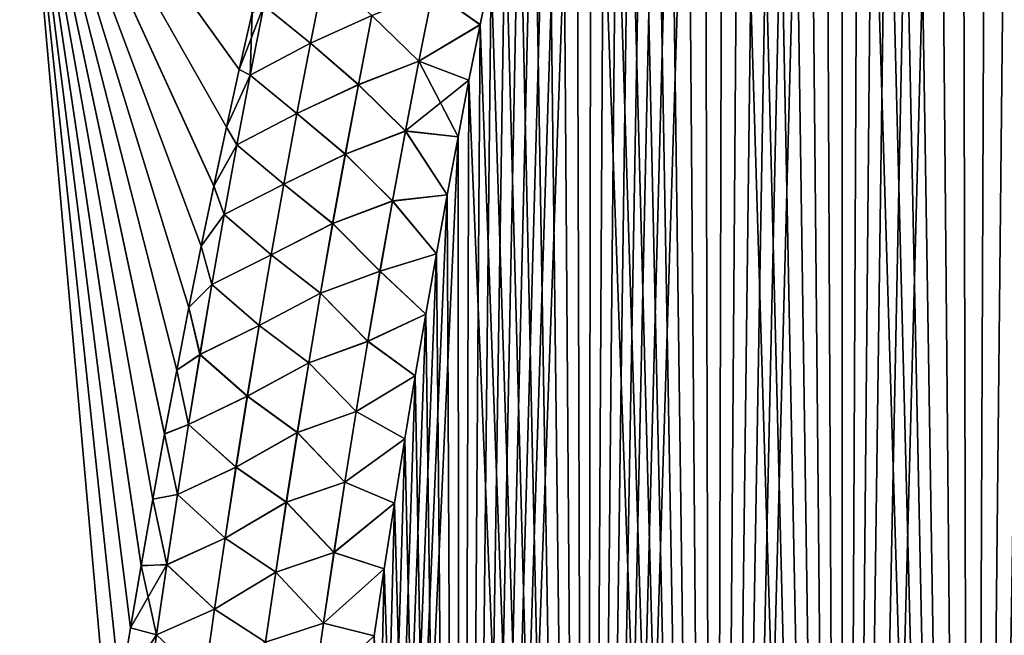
# Model space of a CAD drawing. Header units: metres. Extents: x -109 to 109, y -108 to 40.
# Tile 26 of 216: x -86.67 to -79.87, y -85.88 to -81.62. Entities that reach past the tile are written whole.
import ezdxf

# ---------------------------------------------------------------- set-up
doc = ezdxf.new("R2010")
doc.units = ezdxf.units.M
doc.layers.add('solid_K_24_42_18_000C86_XXX', color=7, linetype='CONTINUOUS')

msp = doc.modelspace()

# ---------------------------------------------------------------- linework, layer by layer
at = {"layer": 'solid_K_24_42_18_000C86_XXX'}
for points in [[(-80.093979, -102.490112, -20.583942), (-79.562897, -70.39621, -19.363199), (-79.362808, -70.110146, -19.319799)], [(-79.198418, -102.640305, -20.430058), (-80.093979, -102.490112, -20.583942), (-79.362808, -70.110146, -19.319799)], [(-80.093979, -102.490112, -20.583942), (-79.763977, -70.705315, -19.409914), (-79.562897, -70.39621, -19.363199)], [(-80.093979, -102.490112, -20.583942), (-79.965904, -71.038132, -19.459988), (-79.763977, -70.705315, -19.409914)], [(-79.198181, -102.640335, 20.430023), (-79.76416, -70.705597, 19.409958), (-79.96608, -71.038429, 19.460032)], [(-80.093788, -102.49015, 20.583906), (-79.96608, -71.038429, 19.460032), (-80.168793, -71.395462, 19.513514)], [(-80.093979, -102.490112, -20.583942), (-80.168625, -71.395157, -19.513468), (-79.965904, -71.038132, -19.459988)], [(-80.093788, -102.49015, 20.583906), (-79.198181, -102.640335, 20.430023), (-79.96608, -71.038429, 19.460032)], [(-80.986244, -102.295151, -20.782845), (-80.371994, -71.777588, -19.570414), (-80.168625, -71.395157, -19.513468)], [(-80.093979, -102.490112, -20.583942), (-80.986244, -102.295151, -20.782845), (-80.168625, -71.395157, -19.513468)], [(-80.093788, -102.49015, 20.583906), (-80.168793, -71.395462, 19.513514), (-80.372154, -71.777901, 19.570461)], [(-80.986244, -102.295151, -20.782845), (-80.575966, -72.185631, -19.630865), (-80.371994, -71.777588, -19.570414)], [(-80.093788, -102.49015, 20.583906), (-80.372154, -71.777901, 19.570461), (-80.576126, -72.185959, 19.630913)], [(-80.986244, -102.295151, -20.782845), (-80.712196, -72.472946, -19.673147), (-80.575966, -72.185631, -19.630865)], [(-80.093788, -102.49015, 20.583906), (-80.576126, -72.185959, 19.630913), (-80.712349, -72.473274, 19.673197)], [(-80.986244, -102.295151, -20.782845), (-80.848648, -72.772064, -19.71702), (-80.712196, -72.472946, -19.673147)], [(-80.093788, -102.49015, 20.583906), (-80.712349, -72.473274, 19.673197), (-80.848801, -72.7724, 19.71707)], [(-80.986244, -102.295151, -20.782845), (-80.98526, -73.083672, -19.762503), (-80.848648, -72.772064, -19.71702)], [(-80.093788, -102.49015, 20.583906), (-80.848801, -72.7724, 19.71707), (-80.985405, -73.084015, 19.762552)], [(-80.986099, -102.295181, 20.782808), (-80.985405, -73.084015, 19.762552), (-81.122101, -73.408943, 19.809666)], [(-80.986244, -102.295151, -20.782845), (-81.121956, -73.4086, -19.809616), (-80.98526, -73.083672, -19.762503)], [(-80.986099, -102.295181, 20.782808), (-80.093788, -102.49015, 20.583906), (-80.985405, -73.084015, 19.762552)], [(-81.873886, -102.054192, -21.027458), (-81.258781, -73.746315, -19.85836), (-81.121956, -73.4086, -19.809616)], [(-80.986244, -102.295151, -20.782845), (-81.873886, -102.054192, -21.027458), (-81.121956, -73.4086, -19.809616)], [(-80.986099, -102.295181, 20.782808), (-81.122101, -73.408943, 19.809666), (-81.258919, -73.746666, 19.858412)], [(-81.873886, -102.054192, -21.027458), (-81.395668, -74.097366, -19.908751), (-81.258781, -73.746315, -19.85836)], [(-80.986099, -102.295181, 20.782808), (-81.258919, -73.746666, 19.858412), (-81.395805, -74.097725, 19.9088)], [(-81.873886, -102.054192, -21.027458), (-81.532516, -74.462814, -19.960798), (-81.395668, -74.097366, -19.908751)], [(-80.986099, -102.295181, 20.782808), (-81.395805, -74.097725, 19.9088), (-81.532646, -74.463173, 19.96085)], [(-81.873886, -102.054192, -21.027458), (-81.669357, -74.842308, -20.014511), (-81.532516, -74.462814, -19.960798)], [(-80.986099, -102.295181, 20.782808), (-81.532646, -74.463173, 19.96085), (-81.669487, -74.842667, 20.014563)], [(-81.873886, -102.054192, -21.027458), (-81.806145, -75.236084, -20.069893), (-81.669357, -74.842308, -20.014511)], [(-80.986099, -102.295181, 20.782808), (-81.669487, -74.842667, 20.014563), (-81.806267, -75.236443, 20.069942)], [(-81.873779, -102.054222, 21.027426), (-81.806267, -75.236443, 20.069942), (-81.942848, -75.645752, 20.126991)], [(-81.873886, -102.054192, -21.027458), (-81.942726, -75.645386, -20.126942), (-81.806145, -75.236084, -20.069893)], [(-81.873779, -102.054222, 21.027426), (-80.986099, -102.295181, 20.782808), (-81.806267, -75.236443, 20.069942)], [(-82.755394, -101.765976, -21.318579), (-82.079102, -76.070297, -20.185665), (-81.942726, -75.645386, -20.126942)], [(-81.873886, -102.054192, -21.027458), (-82.755394, -101.765976, -21.318579), (-81.942726, -75.645386, -20.126942)], [(-81.873779, -102.054222, 21.027426), (-81.942848, -75.645752, 20.126991), (-82.079216, -76.070663, 20.185715)], [(-82.755394, -101.765976, -21.318579), (-82.215279, -76.510559, -20.246061), (-82.079102, -76.070297, -20.185665)], [(-81.873779, -102.054222, 21.027426), (-82.079216, -76.070663, 20.185715), (-82.215385, -76.510925, 20.246111)], [(-82.755394, -101.765976, -21.318579), (-82.317146, -76.851692, -20.292446), (-82.215279, -76.510559, -20.246061)], [(-81.873779, -102.054222, 21.027426), (-82.215385, -76.510925, 20.246111), (-82.317253, -76.852058, 20.292494)], [(-82.755394, -101.765976, -21.318579), (-82.418709, -77.202789, -20.33975), (-82.317146, -76.851692, -20.292446)], [(-81.873779, -102.054222, 21.027426), (-82.317253, -76.852058, 20.292494), (-82.418816, -77.203148, 20.3398)], [(-82.755394, -101.765976, -21.318579), (-82.520073, -77.563171, -20.387989), (-82.418709, -77.202789, -20.33975)], [(-81.873779, -102.054222, 21.027426), (-82.418816, -77.203148, 20.3398), (-82.52018, -77.56353, 20.388037)], [(-82.755394, -101.765976, -21.318579), (-82.621185, -77.933083, -20.437153), (-82.520073, -77.563171, -20.387989)], [(-81.873779, -102.054222, 21.027426), (-82.52018, -77.56353, 20.388037), (-82.621284, -77.933441, 20.437201)], [(-82.755394, -101.765976, -21.318579), (-82.721924, -78.313217, -20.487217), (-82.621185, -77.933083, -20.437153)], [(-81.873779, -102.054222, 21.027426), (-82.621284, -77.933441, 20.437201), (-82.722015, -78.313576, 20.487265)], [(-82.755318, -101.766006, 21.318554), (-82.722015, -78.313576, 20.487265), (-82.82225, -78.704636, 20.538206)], [(-82.755394, -101.765976, -21.318579), (-82.822166, -78.704277, -20.538158), (-82.721924, -78.313217, -20.487217)], [(-82.755318, -101.766006, 21.318554), (-81.873779, -102.054222, 21.027426), (-82.722015, -78.313576, 20.487265)], [(-83.629417, -101.428314, -21.657198), (-82.921989, -79.10582, -20.589993), (-82.822166, -78.704277, -20.538158)], [(-82.755394, -101.765976, -21.318579), (-83.629417, -101.428314, -21.657198), (-82.822166, -78.704277, -20.538158)], [(-82.755318, -101.766006, 21.318554), (-82.82225, -78.704636, 20.538206), (-82.922081, -79.106178, 20.590036)], [(-83.629417, -101.428314, -21.657198), (-83.021439, -79.51767, -20.642714), (-82.921989, -79.10582, -20.589993)], [(-82.755318, -101.766006, 21.318554), (-82.922081, -79.106178, 20.590036), (-83.021523, -79.518021, 20.642759)], [(-83.629417, -101.428314, -21.657198), (-83.120331, -79.94062, -20.696283), (-83.021439, -79.51767, -20.642714)], [(-82.755318, -101.766006, 21.318554), (-83.021523, -79.518021, 20.642759), (-83.120407, -79.940971, 20.696327)], [(-88.265182, -86.734787, -20.377903), (-88.563431, -79.883408, -18.687735), (-86.652504, -79.883408, -19.791019)], [(-88.265182, -86.734787, 20.377903), (-86.652458, -79.883408, 19.791046), (-88.563332, -79.883408, 18.687798)], [(-86.049187, -86.7062, -21.500633), (-88.265182, -86.734787, -20.377903), (-86.652504, -79.883408, -19.791019)], [(-88.265182, -86.734787, 20.377903), (-86.049187, -86.7062, 21.500633), (-86.652458, -79.883408, 19.791046)], [(-85.978462, -86.261665, -21.453571), (-86.049187, -86.7062, -21.500633), (-86.652504, -79.883408, -19.791019)], [(-85.906616, -85.824608, -21.406473), (-85.978462, -86.261665, -21.453571), (-86.652504, -79.883408, -19.791019)], [(-85.833664, -85.395325, -21.359459), (-85.906616, -85.824608, -21.406473), (-86.652504, -79.883408, -19.791019)], [(-85.752579, -84.935394, -21.308382), (-85.833664, -85.395325, -21.359459), (-86.652504, -79.883408, -19.791019)], [(-85.670235, -84.485115, -21.25765), (-85.752579, -84.935394, -21.308382), (-86.652504, -79.883408, -19.791019)], [(-85.586739, -84.043968, -21.207226), (-85.670235, -84.485115, -21.25765), (-86.652504, -79.883408, -19.791019)], [(-85.502174, -83.611443, -21.157063), (-85.586739, -84.043968, -21.207226), (-86.652504, -79.883408, -19.791019)], [(-85.416618, -83.187012, -21.107109), (-85.502174, -83.611443, -21.157063), (-86.652504, -79.883408, -19.791019)], [(-85.330109, -82.770721, -21.057438), (-85.416618, -83.187012, -21.107109), (-86.652504, -79.883408, -19.791019)], [(-85.24263, -82.36338, -21.008308), (-85.330109, -82.770721, -21.057438), (-86.652504, -79.883408, -19.791019)], [(-85.154259, -81.9646, -20.959696), (-85.24263, -82.36338, -21.008308), (-86.652504, -79.883408, -19.791019)], [(-85.065048, -81.573967, -20.911556), (-85.154259, -81.9646, -20.959696), (-86.652504, -79.883408, -19.791019)], [(-85.154289, -81.964737, 20.959713), (-85.065079, -81.574097, 20.911573), (-86.652458, -79.883408, 19.791046)], [(-85.242661, -82.36351, 21.008326), (-85.154289, -81.964737, 20.959713), (-86.652458, -79.883408, 19.791046)], [(-85.330139, -82.770851, 21.057453), (-85.242661, -82.36351, 21.008326), (-86.652458, -79.883408, 19.791046)], [(-85.416641, -83.187141, 21.107124), (-85.330139, -82.770851, 21.057453), (-86.652458, -79.883408, 19.791046)], [(-85.502197, -83.611572, 21.157078), (-85.416641, -83.187141, 21.107124), (-86.652458, -79.883408, 19.791046)], [(-85.586761, -84.044098, 21.207241), (-85.502197, -83.611572, 21.157078), (-86.652458, -79.883408, 19.791046)], [(-85.670258, -84.485245, 21.257666), (-85.586761, -84.044098, 21.207241), (-86.652458, -79.883408, 19.791046)], [(-85.752594, -84.935524, 21.308397), (-85.670258, -84.485245, 21.257666), (-86.652458, -79.883408, 19.791046)], [(-85.833687, -85.395447, 21.359472), (-85.752594, -84.935524, 21.308397), (-86.652458, -79.883408, 19.791046)], [(-85.906631, -85.824692, 21.406481), (-85.833687, -85.395447, 21.359472), (-86.652458, -79.883408, 19.791046)], [(-85.97847, -86.261703, 21.453575), (-85.906631, -85.824692, 21.406481), (-86.652458, -79.883408, 19.791046)], [(-86.049187, -86.7062, 21.500633), (-85.97847, -86.261703, 21.453575), (-86.652458, -79.883408, 19.791046)], [(-83.629417, -101.428314, -21.657198), (-83.218506, -80.375488, -20.750656), (-83.120331, -79.94062, -20.696283)], [(-82.755318, -101.766006, 21.318554), (-83.120407, -79.940971, 20.696327), (-83.218582, -80.375832, 20.7507)], [(-83.629417, -101.428314, -21.657198), (-83.315956, -80.822319, -20.805824), (-83.218506, -80.375488, -20.750656)], [(-82.755318, -101.766006, 21.318554), (-83.218582, -80.375832, 20.7507), (-83.316032, -80.822662, 20.805866)], [(-83.629417, -101.428314, -21.657198), (-83.412857, -81.280365, -20.861816), (-83.315956, -80.822319, -20.805824)], [(-82.755318, -101.766006, 21.318554), (-83.316032, -80.822662, 20.805866), (-83.412926, -81.280701, 20.861858)], [(-84.662804, -81.782547, 21.063929), (-84.566017, -81.296013, 20.999325), (-84.985146, -81.522171, 20.931479)], [(-84.985046, -81.522186, -20.931517), (-84.565666, -81.296082, -20.999395), (-84.662437, -81.782623, -21.063999)], [(-84.237495, -81.59127, 21.064409), (-84.566017, -81.296013, 20.999325), (-84.662804, -81.782547, 21.063929)], [(-84.662437, -81.782623, -21.063999), (-84.565666, -81.296082, -20.999395), (-84.237022, -81.59137, -21.064409)], [(-83.816154, -81.424751, 20.99655), (-83.489899, -81.6558, 20.907204), (-83.412926, -81.280701, 20.861858)], [(-83.815651, -81.424881, -20.996452), (-83.412857, -81.280365, -20.861816), (-83.48983, -81.655464, -20.907162)], [(-83.629417, -101.428314, -21.657198), (-83.48983, -81.655464, -20.907162), (-83.412857, -81.280365, -20.861816)], [(-82.755318, -101.766006, 21.318554), (-83.412926, -81.280701, 20.861858), (-83.489899, -81.6558, 20.907204)], [(-83.912285, -81.907211, 21.056393), (-83.816154, -81.424751, 20.99655), (-84.237495, -81.59127, 21.064409)], [(-84.237022, -81.59137, -21.064409), (-83.815651, -81.424881, -20.996452), (-83.911774, -81.907341, -21.056288)], [(-83.912285, -81.907211, 21.056393), (-83.489899, -81.6558, 20.907204), (-83.816154, -81.424751, 20.99655)], [(-83.911774, -81.907341, -21.056288), (-83.815651, -81.424881, -20.996452), (-83.48983, -81.655464, -20.907162)], [(-84.985146, -81.522171, 20.931479), (-85.065079, -81.574097, 20.911573), (-85.154289, -81.964737, 20.959713)], [(-85.079544, -82.003639, 20.996822), (-84.985146, -81.522171, 20.931479), (-85.154289, -81.964737, 20.959713)], [(-84.662804, -81.782547, 21.063929), (-84.985146, -81.522171, 20.931479), (-85.079544, -82.003639, 20.996822)], [(-85.079422, -82.003662, -20.99687), (-85.065048, -81.573967, -20.911556), (-84.985046, -81.522186, -20.931517)], [(-85.079422, -82.003662, -20.99687), (-84.985046, -81.522186, -20.931517), (-84.662437, -81.782623, -21.063999)], [(-85.079422, -82.003662, -20.99687), (-85.154259, -81.9646, -20.959696), (-85.065048, -81.573967, -20.911556)], [(-84.331001, -82.070183, 21.125465), (-84.237495, -81.59127, 21.064409), (-84.662804, -81.782547, 21.063929)], [(-84.662437, -81.782623, -21.063999), (-84.237022, -81.59137, -21.064409), (-84.330521, -82.070274, -21.125462)], [(-83.912285, -81.907211, 21.056393), (-84.237495, -81.59127, 21.064409), (-84.331001, -82.070183, 21.125465)], [(-84.330521, -82.070274, -21.125462), (-84.237022, -81.59137, -21.064409), (-83.911774, -81.907341, -21.056288)], [(-83.912285, -81.907211, 21.056393), (-83.566261, -82.039124, 20.952995), (-83.489899, -81.6558, 20.907204)], [(-83.911774, -81.907341, -21.056288), (-83.48983, -81.655464, -20.907162), (-83.566193, -82.038788, -20.952955)], [(-83.629417, -101.428314, -21.657198), (-83.566193, -82.038788, -20.952955), (-83.48983, -81.655464, -20.907162)], [(-82.755318, -101.766006, 21.318554), (-83.489899, -81.6558, 20.907204), (-83.566261, -82.039124, 20.952995)], [(-84.756279, -82.269737, 21.1276), (-84.662804, -81.782547, 21.063929), (-85.079544, -82.003639, 20.996822)], [(-85.079422, -82.003662, -20.99687), (-84.662437, -81.782623, -21.063999), (-84.75589, -82.269806, -21.127672)], [(-84.331001, -82.070183, 21.125465), (-84.662804, -81.782547, 21.063929), (-84.756279, -82.269737, 21.1276)], [(-84.75589, -82.269806, -21.127672), (-84.662437, -81.782623, -21.063999), (-84.330521, -82.070274, -21.125462)], [(-84.005173, -82.390465, 21.115454), (-83.912285, -81.907211, 21.056393), (-84.331001, -82.070183, 21.125465)], [(-84.330521, -82.070274, -21.125462), (-83.911774, -81.907341, -21.056288), (-84.004646, -82.390594, -21.115343)], [(-84.005173, -82.390465, 21.115454), (-83.566261, -82.039124, 20.952995), (-83.912285, -81.907211, 21.056393)], [(-84.004646, -82.390594, -21.115343), (-83.911774, -81.907341, -21.056288), (-83.641838, -82.430809, -20.999157)], [(-83.911774, -81.907341, -21.056288), (-83.566193, -82.038788, -20.952955), (-83.641838, -82.430809, -20.999157)], [(-85.079544, -82.003639, 20.996822), (-85.154289, -81.964737, 20.959713), (-85.242661, -82.36351, 21.008326)], [(-85.170723, -82.48568, 21.061188), (-85.079544, -82.003639, 20.996822), (-85.242661, -82.36351, 21.008326)], [(-85.079422, -82.003662, -20.99687), (-85.24263, -82.36338, -21.008308), (-85.154259, -81.9646, -20.959696)], [(-85.170578, -82.485703, -21.061245), (-85.24263, -82.36338, -21.008308), (-85.079422, -82.003662, -20.99687)], [(-84.756279, -82.269737, 21.1276), (-85.079544, -82.003639, 20.996822), (-85.170723, -82.48568, 21.061188)], [(-85.170578, -82.485703, -21.061245), (-85.079422, -82.003662, -20.99687), (-84.75589, -82.269806, -21.127672)], [(-84.421364, -82.549767, 21.185678), (-84.331001, -82.070183, 21.125465), (-84.756279, -82.269737, 21.1276)], [(-84.75589, -82.269806, -21.127672), (-84.330521, -82.070274, -21.125462), (-84.42086, -82.549866, -21.185671)], [(-84.005173, -82.390465, 21.115454), (-84.331001, -82.070183, 21.125465), (-84.421364, -82.549767, 21.185678)], [(-84.42086, -82.549866, -21.185671), (-84.330521, -82.070274, -21.125462), (-84.004646, -82.390594, -21.115343)], [(-84.005173, -82.390465, 21.115454), (-83.641899, -82.431137, 20.999195), (-83.566261, -82.039124, 20.952995)], [(-83.629379, -101.428329, 21.657183), (-83.566261, -82.039124, 20.952995), (-83.641899, -82.431137, 20.999195)], [(-83.629417, -101.428314, -21.657198), (-83.641838, -82.430809, -20.999157), (-83.566193, -82.038788, -20.952955)], [(-83.629379, -101.428329, 21.657183), (-82.755318, -101.766006, 21.318554), (-83.566261, -82.039124, 20.952995)], [(-84.846535, -82.757545, 21.190327), (-84.756279, -82.269737, 21.1276), (-85.170723, -82.48568, 21.061188)], [(-85.170578, -82.485703, -21.061245), (-84.75589, -82.269806, -21.127672), (-84.846123, -82.757614, -21.190399)], [(-84.421364, -82.549767, 21.185678), (-84.756279, -82.269737, 21.1276), (-84.846535, -82.757545, 21.190327)], [(-84.846123, -82.757614, -21.190399), (-84.75589, -82.269806, -21.127672), (-84.42086, -82.549866, -21.185671)], [(-85.170723, -82.48568, 21.061188), (-85.242661, -82.36351, 21.008326), (-85.330139, -82.770851, 21.057453)], [(-85.170578, -82.485703, -21.061245), (-85.330109, -82.770721, -21.057438), (-85.24263, -82.36338, -21.008308)], [(-84.493866, -101.038994, -22.044186), (-83.716843, -82.831253, -21.045784), (-83.641838, -82.430809, -20.999157)], [(-83.629417, -101.428314, -21.657198), (-84.493866, -101.038994, -22.044186), (-83.641838, -82.430809, -20.999157)], [(-84.094917, -82.874458, 21.173719), (-84.005173, -82.390465, 21.115454), (-84.421364, -82.549767, 21.185678)], [(-84.42086, -82.549866, -21.185671), (-84.004646, -82.390594, -21.115343), (-84.094368, -82.874588, -21.173603)], [(-84.094917, -82.874458, 21.173719), (-83.716904, -82.831581, 21.045822), (-84.005173, -82.390465, 21.115454)], [(-84.094368, -82.874588, -21.173603), (-84.004646, -82.390594, -21.115343), (-83.716843, -82.831253, -21.045784)], [(-84.005173, -82.390465, 21.115454), (-83.716904, -82.831581, 21.045822), (-83.641899, -82.431137, 20.999195)], [(-84.004646, -82.390594, -21.115343), (-83.641838, -82.430809, -20.999157), (-83.716843, -82.831253, -21.045784)], [(-83.629379, -101.428329, 21.657183), (-83.641899, -82.431137, 20.999195), (-83.716904, -82.831581, 21.045822)], [(-85.258789, -82.968254, 21.124565), (-85.170723, -82.48568, 21.061188), (-85.330139, -82.770851, 21.057453)], [(-85.258614, -82.968277, -21.124632), (-85.330109, -82.770721, -21.057438), (-85.170578, -82.485703, -21.061245)], [(-84.846535, -82.757545, 21.190327), (-85.170723, -82.48568, 21.061188), (-85.258789, -82.968254, 21.124565)], [(-85.258614, -82.968277, -21.124632), (-85.170578, -82.485703, -21.061245), (-84.846123, -82.757614, -21.190399)], [(-84.508659, -83.030006, 21.245033), (-84.421364, -82.549767, 21.185678), (-84.846535, -82.757545, 21.190327)], [(-84.846123, -82.757614, -21.190399), (-84.42086, -82.549866, -21.185671), (-84.508141, -83.030106, -21.245024)], [(-84.094917, -82.874458, 21.173719), (-84.421364, -82.549767, 21.185678), (-84.508659, -83.030006, 21.245033)], [(-84.508141, -83.030106, -21.245024), (-84.42086, -82.549866, -21.185671), (-84.094368, -82.874588, -21.173603)], [(-85.258789, -82.968254, 21.124565), (-85.330139, -82.770851, 21.057453), (-85.416641, -83.187141, 21.107124)], [(-85.258614, -82.968277, -21.124632), (-85.416618, -83.187012, -21.107109), (-85.330109, -82.770721, -21.057438)], [(-84.93367, -83.245941, 21.252094), (-84.846535, -82.757545, 21.190327), (-85.258789, -82.968254, 21.124565)], [(-85.258614, -82.968277, -21.124632), (-84.846123, -82.757614, -21.190399), (-84.933235, -83.246017, -21.252169)], [(-84.508659, -83.030006, 21.245033), (-84.846535, -82.757545, 21.190327), (-84.93367, -83.245941, 21.252094)], [(-84.933235, -83.246017, -21.252169), (-84.846123, -82.757614, -21.190399), (-84.508141, -83.030106, -21.245024)], [(-84.493866, -101.038994, -22.044186), (-83.791344, -83.239594, -21.092869), (-83.716843, -82.831253, -21.045784)], [(-84.094917, -82.874458, 21.173719), (-83.791397, -83.239914, 21.092905), (-83.716904, -82.831581, 21.045822)], [(-84.094368, -82.874588, -21.173603), (-83.716843, -82.831253, -21.045784), (-83.791344, -83.239594, -21.092869)], [(-83.629379, -101.428329, 21.657183), (-83.716904, -82.831581, 21.045822), (-83.791397, -83.239914, 21.092905)], [(-84.181595, -83.359161, 21.231169), (-84.094917, -82.874458, 21.173719), (-84.508659, -83.030006, 21.245033)], [(-84.508141, -83.030106, -21.245024), (-84.094368, -82.874588, -21.173603), (-84.18103, -83.359283, -21.231045)], [(-84.181595, -83.359161, 21.231169), (-83.791397, -83.239914, 21.092905), (-84.094917, -82.874458, 21.173719)], [(-84.18103, -83.359283, -21.231045), (-84.094368, -82.874588, -21.173603), (-83.791344, -83.239594, -21.092869)], [(-85.343834, -83.451347, 21.186943), (-85.258789, -82.968254, 21.124565), (-85.416641, -83.187141, 21.107124)], [(-85.343636, -83.45137, -21.187017), (-85.416618, -83.187012, -21.107109), (-85.258614, -82.968277, -21.124632)], [(-84.93367, -83.245941, 21.252094), (-85.258789, -82.968254, 21.124565), (-85.343834, -83.451347, 21.186943)], [(-85.343636, -83.45137, -21.187017), (-85.258614, -82.968277, -21.124632), (-84.933235, -83.246017, -21.252169)], [(-84.592995, -83.510857, 21.303516), (-84.508659, -83.030006, 21.245033), (-84.93367, -83.245941, 21.252094)], [(-84.933235, -83.246017, -21.252169), (-84.508141, -83.030106, -21.245024), (-84.592461, -83.510956, -21.303503)], [(-84.181595, -83.359161, 21.231169), (-84.508659, -83.030006, 21.245033), (-84.592995, -83.510857, 21.303516)], [(-84.592461, -83.510956, -21.303503), (-84.508141, -83.030106, -21.245024), (-84.18103, -83.359283, -21.231045)], [(-85.343834, -83.451347, 21.186943), (-85.416641, -83.187141, 21.107124), (-85.502197, -83.611572, 21.157078)], [(-85.343636, -83.45137, -21.187017), (-85.502174, -83.611443, -21.157063), (-85.416618, -83.187012, -21.107109)], [(-85.017784, -83.734901, 21.312893), (-84.93367, -83.245941, 21.252094), (-85.343834, -83.451347, 21.186943)], [(-85.343636, -83.45137, -21.187017), (-84.933235, -83.246017, -21.252169), (-85.017334, -83.734978, -21.312967)], [(-84.592995, -83.510857, 21.303516), (-84.93367, -83.245941, 21.252094), (-85.017784, -83.734901, 21.312893)], [(-85.017334, -83.734978, -21.312967), (-84.933235, -83.246017, -21.252169), (-84.592461, -83.510956, -21.303503)], [(-84.493866, -101.038994, -22.044186), (-83.865181, -83.656387, -21.140356), (-83.791344, -83.239594, -21.092869)], [(-84.181595, -83.359161, 21.231169), (-83.865234, -83.6567, 21.14039), (-83.791397, -83.239914, 21.092905)], [(-84.18103, -83.359283, -21.231045), (-83.791344, -83.239594, -21.092869), (-83.865181, -83.656387, -21.140356)], [(-83.629379, -101.428329, 21.657183), (-83.791397, -83.239914, 21.092905), (-83.865234, -83.6567, 21.14039)], [(-84.265312, -83.844528, 21.287788), (-84.181595, -83.359161, 21.231169), (-84.592995, -83.510857, 21.303516)], [(-84.592461, -83.510956, -21.303503), (-84.18103, -83.359283, -21.231045), (-84.264732, -83.84465, -21.287657)], [(-84.265312, -83.844528, 21.287788), (-83.865234, -83.6567, 21.14039), (-84.181595, -83.359161, 21.231169)], [(-84.264732, -83.84465, -21.287657), (-84.18103, -83.359283, -21.231045), (-83.865181, -83.656387, -21.140356)], [(-85.425949, -83.934921, 21.248312), (-85.343834, -83.451347, 21.186943), (-85.502197, -83.611572, 21.157078)], [(-85.425728, -83.934952, -21.248394), (-85.502174, -83.611443, -21.157063), (-85.343636, -83.45137, -21.187017)], [(-85.017784, -83.734901, 21.312893), (-85.343834, -83.451347, 21.186943), (-85.425949, -83.934921, 21.248312)], [(-85.425728, -83.934952, -21.248394), (-85.343636, -83.45137, -21.187017), (-85.017334, -83.734978, -21.312967)], [(-84.674454, -83.992294, 21.361113), (-84.592995, -83.510857, 21.303516), (-85.017784, -83.734901, 21.312893)], [(-85.017334, -83.734978, -21.312967), (-84.592461, -83.510956, -21.303503), (-84.673904, -83.992393, -21.361095)], [(-84.265312, -83.844528, 21.287788), (-84.592995, -83.510857, 21.303516), (-84.674454, -83.992294, 21.361113)], [(-84.673904, -83.992393, -21.361095), (-84.592461, -83.510956, -21.303503), (-84.264732, -83.84465, -21.287657)], [(-85.425949, -83.934921, 21.248312), (-85.502197, -83.611572, 21.157078), (-85.586761, -84.044098, 21.207241)], [(-85.425728, -83.934952, -21.248394), (-85.586739, -84.043968, -21.207226), (-85.502174, -83.611443, -21.157063)], [(-84.493866, -101.038994, -22.044186), (-83.938202, -84.082191, -21.188185), (-83.865181, -83.656387, -21.140356)], [(-84.265312, -83.844528, 21.287788), (-83.938248, -84.082497, 21.188219), (-83.865234, -83.6567, 21.14039)], [(-84.264732, -83.84465, -21.287657), (-83.865181, -83.656387, -21.140356), (-83.938202, -84.082191, -21.188185)], [(-83.629379, -101.428329, 21.657183), (-83.865234, -83.6567, 21.14039), (-83.938248, -84.082497, 21.188219)], [(-85.098969, -84.224396, 21.372705), (-85.017784, -83.734901, 21.312893), (-85.425949, -83.934921, 21.248312)], [(-85.425728, -83.934952, -21.248394), (-85.017334, -83.734978, -21.312967), (-85.098495, -84.224472, -21.372782)], [(-84.674454, -83.992294, 21.361113), (-85.017784, -83.734901, 21.312893), (-85.098969, -84.224396, 21.372705)], [(-85.098495, -84.224472, -21.372782), (-85.017334, -83.734978, -21.312967), (-84.673904, -83.992393, -21.361095)], [(-84.346138, -84.330521, 21.343559), (-84.265312, -83.844528, 21.287788), (-84.674454, -83.992294, 21.361113)], [(-84.673904, -83.992393, -21.361095), (-84.264732, -83.84465, -21.287657), (-84.345543, -84.33065, -21.343422)], [(-84.346138, -84.330521, 21.343559), (-83.938248, -84.082497, 21.188219), (-84.265312, -83.844528, 21.287788)], [(-84.345543, -84.33065, -21.343422), (-84.264732, -83.84465, -21.287657), (-83.938202, -84.082191, -21.188185)], [(-85.505211, -84.418976, 21.308659), (-85.425949, -83.934921, 21.248312), (-85.586761, -84.044098, 21.207241)], [(-85.504967, -84.419014, -21.308748), (-85.586739, -84.043968, -21.207226), (-85.425728, -83.934952, -21.248394)], [(-85.098969, -84.224396, 21.372705), (-85.425949, -83.934921, 21.248312), (-85.505211, -84.418976, 21.308659)], [(-85.504967, -84.419014, -21.308748), (-85.425728, -83.934952, -21.248394), (-85.098495, -84.224472, -21.372782)], [(-84.753113, -84.474281, 21.417809), (-84.674454, -83.992294, 21.361113), (-85.098969, -84.224396, 21.372705)], [(-85.098495, -84.224472, -21.372782), (-84.673904, -83.992393, -21.361095), (-84.752541, -84.47438, -21.417788)], [(-84.346138, -84.330521, 21.343559), (-84.674454, -83.992294, 21.361113), (-84.753113, -84.474281, 21.417809)], [(-84.752541, -84.47438, -21.417788), (-84.673904, -83.992393, -21.361095), (-84.345543, -84.33065, -21.343422)], [(-85.505211, -84.418976, 21.308659), (-85.586761, -84.044098, 21.207241), (-85.670258, -84.485245, 21.257666)], [(-85.504967, -84.419014, -21.308748), (-85.670235, -84.485115, -21.25765), (-85.586739, -84.043968, -21.207226)], [(-84.493866, -101.038994, -22.044186), (-84.010246, -84.51757, -21.236294), (-83.938202, -84.082191, -21.188185)], [(-84.346138, -84.330521, 21.343559), (-84.0103, -84.517868, 21.236328), (-83.938248, -84.082497, 21.188219)], [(-84.345543, -84.33065, -21.343422), (-83.938202, -84.082191, -21.188185), (-84.010246, -84.51757, -21.236294)], [(-83.629379, -101.428329, 21.657183), (-83.938248, -84.082497, 21.188219), (-84.0103, -84.517868, 21.236328)], [(-85.177284, -84.714409, 21.431526), (-85.098969, -84.224396, 21.372705), (-85.505211, -84.418976, 21.308659)], [(-85.504967, -84.419014, -21.308748), (-85.098495, -84.224472, -21.372782), (-85.176788, -84.714485, -21.431601)], [(-84.753113, -84.474281, 21.417809), (-85.098969, -84.224396, 21.372705), (-85.177284, -84.714409, 21.431526)], [(-85.176788, -84.714485, -21.431601), (-85.098495, -84.224472, -21.372782), (-84.752541, -84.47438, -21.417788)], [(-84.424141, -84.817123, 21.398468), (-84.346138, -84.330521, 21.343559), (-84.753113, -84.474281, 21.417809)], [(-84.752541, -84.47438, -21.417788), (-84.345543, -84.33065, -21.343422), (-84.423531, -84.817245, -21.398323)], [(-84.424141, -84.817123, 21.398468), (-84.0103, -84.517868, 21.236328), (-84.346138, -84.330521, 21.343559)], [(-84.423531, -84.817245, -21.398323), (-84.345543, -84.33065, -21.343422), (-84.010246, -84.51757, -21.236294)], [(-85.581696, -84.903481, 21.367975), (-85.505211, -84.418976, 21.308659), (-85.670258, -84.485245, 21.257666)], [(-85.581421, -84.903519, -21.368073), (-85.670235, -84.485115, -21.25765), (-85.504967, -84.419014, -21.308748)], [(-85.177284, -84.714409, 21.431526), (-85.505211, -84.418976, 21.308659), (-85.581696, -84.903481, 21.367975)], [(-85.581421, -84.903519, -21.368073), (-85.504967, -84.419014, -21.308748), (-85.176788, -84.714485, -21.431601)], [(-84.829018, -84.95681, 21.473595), (-84.753113, -84.474281, 21.417809), (-85.177284, -84.714409, 21.431526)], [(-85.176788, -84.714485, -21.431601), (-84.752541, -84.47438, -21.417788), (-84.82843, -84.956909, -21.47357)], [(-84.424141, -84.817123, 21.398468), (-84.753113, -84.474281, 21.417809), (-84.829018, -84.95681, 21.473595)], [(-84.82843, -84.956909, -21.47357), (-84.752541, -84.47438, -21.417788), (-84.423531, -84.817245, -21.398323)], [(-85.581696, -84.903481, 21.367975), (-85.670258, -84.485245, 21.257666), (-85.752594, -84.935524, 21.308397)], [(-85.581421, -84.903519, -21.368073), (-85.752579, -84.935394, -21.308382), (-85.670235, -84.485115, -21.25765)], [(-84.493866, -101.038994, -22.044186), (-84.081284, -84.962692, -21.28466), (-84.010246, -84.51757, -21.236294)], [(-84.424141, -84.817123, 21.398468), (-84.081337, -84.96299, 21.284693), (-84.0103, -84.517868, 21.236328)], [(-84.423531, -84.817245, -21.398323), (-84.010246, -84.51757, -21.236294), (-84.081284, -84.962692, -21.28466)], [(-83.629379, -101.428329, 21.657183), (-84.0103, -84.517868, 21.236328), (-84.081337, -84.96299, 21.284693)], [(-85.2528, -85.204903, 21.489338), (-85.177284, -84.714409, 21.431526), (-85.581696, -84.903481, 21.367975)], [(-85.581421, -84.903519, -21.368073), (-85.176788, -84.714485, -21.431601), (-85.252289, -85.204987, -21.489414)], [(-84.829018, -84.95681, 21.473595), (-85.177284, -84.714409, 21.431526), (-85.2528, -85.204903, 21.489338)], [(-85.252289, -85.204987, -21.489414), (-85.176788, -84.714485, -21.431601), (-84.82843, -84.956909, -21.47357)], [(-84.49939, -85.304298, 21.452499), (-84.424141, -84.817123, 21.398468), (-84.829018, -84.95681, 21.473595)], [(-84.82843, -84.956909, -21.47357), (-84.423531, -84.817245, -21.398323), (-84.498764, -85.30442, -21.452349)], [(-84.49939, -85.304298, 21.452499), (-84.081337, -84.96299, 21.284693), (-84.424141, -84.817123, 21.398468)], [(-84.498764, -85.30442, -21.452349), (-84.423531, -84.817245, -21.398323), (-84.081284, -84.962692, -21.28466)], [(-85.655449, -85.388428, 21.426252), (-85.752594, -84.935524, 21.308397), (-85.833687, -85.395447, 21.359472)], [(-85.655151, -85.388466, -21.426357), (-85.833664, -85.395325, -21.359459), (-85.752579, -84.935394, -21.308382)], [(-85.655449, -85.388428, 21.426252), (-85.581696, -84.903481, 21.367975), (-85.752594, -84.935524, 21.308397)], [(-85.655151, -85.388466, -21.426357), (-85.752579, -84.935394, -21.308382), (-85.581421, -84.903519, -21.368073)], [(-85.2528, -85.204903, 21.489338), (-85.581696, -84.903481, 21.367975), (-85.655449, -85.388428, 21.426252)], [(-85.655151, -85.388466, -21.426357), (-85.581421, -84.903519, -21.368073), (-85.252289, -85.204987, -21.489414)], [(-84.902252, -85.439842, 21.528456), (-84.829018, -84.95681, 21.473595), (-85.2528, -85.204903, 21.489338)], [(-85.252289, -85.204987, -21.489414), (-84.82843, -84.956909, -21.47357), (-84.901649, -85.439941, -21.528427)], [(-84.49939, -85.304298, 21.452499), (-84.829018, -84.95681, 21.473595), (-84.902252, -85.439842, 21.528456)], [(-84.901649, -85.439941, -21.528427), (-84.82843, -84.956909, -21.47357), (-84.498764, -85.30442, -21.452349)], [(-84.49939, -85.304298, 21.452499), (-84.151665, -85.416878, 21.333406), (-84.081337, -84.96299, 21.284693)], [(-84.498764, -85.30442, -21.452349), (-84.081284, -84.962692, -21.28466), (-84.151619, -85.416588, -21.333376)], [(-84.493866, -101.038994, -22.044186), (-84.151619, -85.416588, -21.333376), (-84.081284, -84.962692, -21.28466)], [(-83.629379, -101.428329, 21.657183), (-84.081337, -84.96299, 21.284693), (-84.151665, -85.416878, 21.333406)], [(-85.325584, -85.695877, 21.546133), (-85.2528, -85.204903, 21.489338), (-85.655449, -85.388428, 21.426252)], [(-85.655151, -85.388466, -21.426357), (-85.252289, -85.204987, -21.489414), (-85.32505, -85.695953, -21.546209)], [(-84.902252, -85.439842, 21.528456), (-85.2528, -85.204903, 21.489338), (-85.325584, -85.695877, 21.546133)], [(-85.32505, -85.695953, -21.546209), (-85.252289, -85.204987, -21.489414), (-84.901649, -85.439941, -21.528427)], [(-84.571945, -85.792023, 21.505642), (-84.49939, -85.304298, 21.452499), (-84.902252, -85.439842, 21.528456)], [(-84.901649, -85.439941, -21.528427), (-84.498764, -85.30442, -21.452349), (-84.571312, -85.792145, -21.505484)], [(-84.571945, -85.792023, 21.505642), (-84.151665, -85.416878, 21.333406), (-84.49939, -85.304298, 21.452499)], [(-84.571312, -85.792145, -21.505484), (-84.498764, -85.30442, -21.452349), (-84.151619, -85.416588, -21.333376)], [(-85.655449, -85.388428, 21.426252), (-85.833687, -85.395447, 21.359472), (-85.906631, -85.824692, 21.406481)], [(-85.726563, -85.873787, 21.483479), (-85.655449, -85.388428, 21.426252), (-85.906631, -85.824692, 21.406481)], [(-85.726234, -85.873825, -21.483591), (-85.906616, -85.824608, -21.406473), (-85.833664, -85.395325, -21.359459)], [(-85.726234, -85.873825, -21.483591), (-85.833664, -85.395325, -21.359459), (-85.655151, -85.388466, -21.426357)], [(-85.325584, -85.695877, 21.546133), (-85.655449, -85.388428, 21.426252), (-85.726563, -85.873787, 21.483479)], [(-85.726234, -85.873825, -21.483591), (-85.655151, -85.388466, -21.426357), (-85.32505, -85.695953, -21.546209)], [(-84.571945, -85.792023, 21.505642), (-84.221123, -85.88002, 21.382404), (-84.151665, -85.416878, 21.333406)], [(-84.571312, -85.792145, -21.505484), (-84.151619, -85.416588, -21.333376), (-84.221085, -85.879738, -21.382374)], [(-84.493866, -101.038994, -22.044186), (-84.221085, -85.879738, -21.382374), (-84.151619, -85.416588, -21.333376)], [(-83.629379, -101.428329, 21.657183), (-84.151665, -85.416878, 21.333406), (-84.221123, -85.88002, 21.382404)], [(-84.972878, -85.923363, 21.582382), (-84.902252, -85.439842, 21.528456), (-85.325584, -85.695877, 21.546133)], [(-85.32505, -85.695953, -21.546209), (-84.901649, -85.439941, -21.528427), (-84.972252, -85.923462, -21.582348)], [(-84.571945, -85.792023, 21.505642), (-84.902252, -85.439842, 21.528456), (-84.972878, -85.923363, 21.582382)], [(-84.972252, -85.923462, -21.582348), (-84.901649, -85.439941, -21.528427), (-84.571312, -85.792145, -21.505484)], [(-85.395714, -86.187302, 21.601898), (-85.325584, -85.695877, 21.546133), (-85.726563, -85.873787, 21.483479)], [(-85.726234, -85.873825, -21.483591), (-85.32505, -85.695953, -21.546209), (-85.395164, -86.187378, -21.601976)], [(-84.972878, -85.923363, 21.582382), (-85.325584, -85.695877, 21.546133), (-85.395714, -86.187302, 21.601898)], [(-85.395164, -86.187378, -21.601976), (-85.32505, -85.695953, -21.546209), (-84.972252, -85.923462, -21.582348)], [(-85.726563, -85.873787, 21.483479), (-85.906631, -85.824692, 21.406481), (-85.97847, -86.261703, 21.453575)], [(-85.726234, -85.873825, -21.483591), (-85.978462, -86.261665, -21.453571), (-85.906616, -85.824608, -21.406473)], [(-84.641876, -86.280266, 21.55788), (-84.571945, -85.792023, 21.505642), (-84.972878, -85.923363, 21.582382)], [(-84.972252, -85.923462, -21.582348), (-84.571312, -85.792145, -21.505484), (-84.64122, -86.280388, -21.557716)], [(-84.641876, -86.280266, 21.55788), (-84.221123, -85.88002, 21.382404), (-84.571945, -85.792023, 21.505642)], [(-84.64122, -86.280388, -21.557716), (-84.571312, -85.792145, -21.505484), (-84.221085, -85.879738, -21.382374)], [(-85.79509, -86.35955, 21.539646), (-85.726563, -85.873787, 21.483479), (-85.97847, -86.261703, 21.453575)], [(-85.794739, -86.359589, -21.539764), (-85.978462, -86.261665, -21.453571), (-85.726234, -85.873825, -21.483591)], [(-85.395714, -86.187302, 21.601898), (-85.726563, -85.873787, 21.483479), (-85.79509, -86.35955, 21.539646)], [(-85.794739, -86.359589, -21.539764), (-85.726234, -85.873825, -21.483591), (-85.395164, -86.187378, -21.601976)]]:
    msp.add_3dface(points, dxfattribs=at)

doc.saveas('drawing.dxf')
